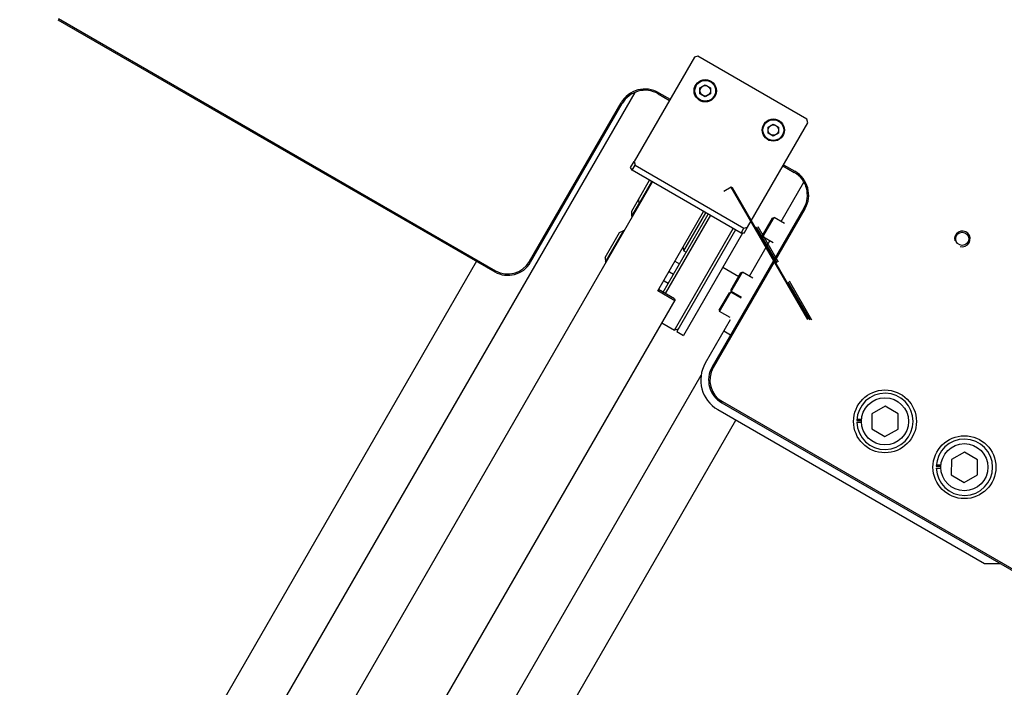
# Model space of a CAD drawing. Header units: millimetres. Extents: x 0 to 7560, y 0 to 5346.
# Tile 82 of 242: x 1303 to 1679, y 3967 to 4222. Entities that reach past the tile are written whole.
import ezdxf

# ---------------------------------------------------------------- set-up
doc = ezdxf.new("R2010")
doc.units = ezdxf.units.MM
for name, color, linetype in [('COVER_20230516_TEST_PBL720', 7, 'Continuous'), ('CSH-ST-M5-40_PBL729', 7, 'Continuous'), ('CSH-ST-M5-40_PBL730', 7, 'Continuous'), ('CSH-ST-M5-40_PBL753', 7, 'Continuous'), ('CSH-STLN-M12-45_PBL731', 7, 'Continuous'), ('CSH-STLN-M12-45_PBL732', 7, 'Continuous'), ('M2001303_PBL704', 7, 'Continuous'), ('M2001402_PBL752', 7, 'Continuous'), ('M2001601_STOPPER_PAD_PBL733', 7, 'Continuous'), ('M2100403_PBL750', 7, 'Continuous'), ('M2100603_PBL722', 7, 'Continuous'), ('M2100701_PLATE_PBL723', 7, 'Continuous'), ('M2101102_PBL754', 7, 'Continuous'), ('M2200805_PBL646', 7, 'Continuous'), ('M2310102_PBL759', 7, 'Continuous'), ('M2310102_PBL775', 7, 'Continuous'), ('MISUMI_CBBG6-20_PBL728', 7, 'Continuous'), ('MISUMI_MTCSC6_PBL724', 7, 'Continuous'), ('MISUMI_MTCSC6_PBL734', 7, 'Continuous'), ('MISUMI_MTCSC6_PBL735', 7, 'Continuous'), ('MISUMI_SPWF12_PBL1589', 7, 'Continuous'), ('MISUMI_SPWF12_PBL1590', 7, 'Continuous'), ('MISUMI_SSLW12_PBL747', 7, 'Continuous'), ('MISUMI_SSLW12_PBL748', 7, 'Continuous'), ('P9140504_BOLT_PBL755', 7, 'Continuous'), ('P9140504_BOLT_PBL756', 7, 'Continuous'), ('ZEUS_32_050_INTERNAL_GEAR_1_PBL751', 7, 'Continuous'), ('ZEUS_32_050_XRB_PBL727', 7, 'Continuous')]:
    doc.layers.add(name, color=color, linetype=linetype)

# ---------------------------------------------------------------- blocks, each defined once
blk = doc.blocks.new('ZEUS_32_050_XRB_PBL727', base_point=(1796.21, 4186.81))
at = {"layer": 'ZEUS_32_050_XRB_PBL727', "color": 7}
for p, q in [((1782.2, 4212.19), (1779.42, 4210.58)), ((1811.37, 4161.68), (1782.2, 4212.19)), ((1782.7, 4211.9), (1782.2, 4212.19)), ((1811.7, 4161.67), (1782.7, 4211.9)), ((1799.69, 4183.31), (1791.86, 4196.87)), ((1800.19, 4183.6), (1792.44, 4197.03)), ((1812.28, 4161.51), (1803.94, 4175.95)), ((1812.99, 4161.44), (1804.44, 4176.24))]:
    blk.add_line(p, q, dxfattribs=at)
blk = doc.blocks.new('ZEUS_32_050_INTERNAL_GEAR_1_PBL751', base_point=(1858.74, 3725.37))
at = {"layer": 'ZEUS_32_050_INTERNAL_GEAR_1_PBL751', "color": 7}
for p, q in [((1865.5, 3728.33), (1874.2, 3743.39)), ((1853.42, 3707.4), (1861.25, 3720.96)), ((1843.28, 3710.84), (1849.34, 3707.34))]:
    blk.add_line(p, q, dxfattribs=at)

msp = doc.modelspace()

# ---------------------------------------------------------------- linework, layer by layer
at = {"layer": 'COVER_20230516_TEST_PBL720', "color": 7}
for p, q in [((1574.23, 4107.19), (1564.73, 4090.736)), ((1574.328, 4101.36), (1571.73, 4102.86)), ((1569.488, 4072.977), (1671.248, 4014.226)), ((1671.248, 4014.226), (1677.318, 4014.186))]:
    msp.add_line(p, q, dxfattribs=at)
msp.add_arc((1575.988, 4084.236), 13, 150, 240, dxfattribs=at)
at = {"layer": 'CSH-ST-M5-40_PBL729', "color": 7}
for p, q in [((1570.042, 4110.936), (1573.892, 4117.605)), ((1570.188, 4110.39), (1574.438, 4117.751)), ((1573.892, 4117.605), (1574.438, 4117.751)), ((1578.422, 4115.451), (1574.438, 4117.751)), ((1570.042, 4110.936), (1570.188, 4110.39)), ((1574.172, 4108.09), (1570.188, 4110.39))]:
    msp.add_line(p, q, dxfattribs=at)
at = {"layer": 'CSH-ST-M5-40_PBL730', "color": 7}
for p, q in [((1574.463, 4118.594), (1578.313, 4125.262)), ((1574.61, 4118.047), (1578.86, 4125.409)), ((1578.313, 4125.262), (1578.86, 4125.409)), ((1582.843, 4123.109), (1578.86, 4125.409)), ((1574.463, 4118.594), (1574.61, 4118.047)), ((1578.593, 4115.747), (1574.61, 4118.047))]:
    msp.add_line(p, q, dxfattribs=at)
at = {"layer": 'CSH-ST-M5-40_PBL753', "color": 7}
for p, q in [((1586.542, 4139.515), (1590.392, 4146.183)), ((1586.688, 4138.969), (1590.938, 4146.33)), ((1590.392, 4146.183), (1590.938, 4146.33)), ((1594.922, 4144.03), (1590.938, 4146.33)), ((1586.542, 4139.515), (1586.688, 4138.969)), ((1590.672, 4136.669), (1586.688, 4138.969))]:
    msp.add_line(p, q, dxfattribs=at)
at = {"layer": 'CSH-STLN-M12-45_PBL731', "color": 7}
for p, q in [((1633.336, 4074.249), (1628.311, 4071.407)), ((1638.31, 4071.318), (1633.336, 4074.249)), ((1628.311, 4071.407), (1628.26, 4065.634)), ((1638.259, 4065.545), (1638.31, 4071.318)), ((1628.26, 4065.634), (1633.234, 4062.703)), ((1633.234, 4062.703), (1638.259, 4065.545))]:
    msp.add_line(p, q, dxfattribs=at)
msp.add_circle((1633.285, 4068.476), 9, dxfattribs=at)
at = {"layer": 'CSH-STLN-M12-45_PBL732', "color": 7}
for p, q in [((1663.647, 4056.749), (1658.622, 4053.907)), ((1668.621, 4053.818), (1663.647, 4056.749)), ((1658.622, 4053.907), (1658.57, 4048.134)), ((1668.57, 4048.045), (1668.621, 4053.818)), ((1658.57, 4048.134), (1663.545, 4045.203)), ((1663.545, 4045.203), (1668.57, 4048.045))]:
    msp.add_line(p, q, dxfattribs=at)
msp.add_circle((1663.596, 4050.976), 9, dxfattribs=at)
at = {"layer": 'M2001303_PBL704', "color": 7}
for p, q in [((1317.687, 4221.819), (1484.386, 4125.575)), ((1317.937, 4222.252), (1484.636, 4126.008)), ((1546.706, 4193.518), (1551.037, 4191.018)), ((1546.956, 4193.951), (1551.287, 4191.451)), ((1497.613, 4129.486), (1532.613, 4190.107)), ((1498.046, 4129.236), (1533.046, 4189.857)), ((1594.338, 4166.018), (1598.668, 4163.518)), ((1594.588, 4166.451), (1598.918, 4163.951)), ((1602.328, 4149.857), (1567.328, 4089.236)), ((1602.761, 4149.607), (1567.761, 4088.986)), ((1570.988, 4075.575), (1737.687, 3979.332)), ((1571.238, 4076.008), (1737.937, 3979.765))]:
    msp.add_line(p, q, dxfattribs=at)
msp.add_circle((1662.783, 4138.159), 2.5, dxfattribs=at)
for centre, radius, start, end in [((1541.706, 4184.857), 10.5, 60, 150), ((1541.706, 4184.857), 10, 60, 150), ((1593.668, 4154.857), 10, 330, 60), ((1593.668, 4154.857), 10.5, 330, 60), ((1489.386, 4134.236), 9.5, 240, 330), ((1489.386, 4134.236), 10, 240, 330), ((1575.988, 4084.236), 10, 150, 240), ((1575.988, 4084.236), 9.5, 150, 240)]:
    msp.add_arc(centre, radius, start, end, dxfattribs=at)
at = {"layer": 'M2001303_PBL704', "color": 134}
msp.add_arc((1662.783, 4138.159), 3, 255, 195, dxfattribs=at)
at = {"layer": 'M2001402_PBL752', "color": 7}
for p, q in [((1560.537, 4207.472), (1537.535, 4167.631)), ((1561.903, 4207.838), (1560.537, 4207.472)), ((1603.472, 4183.838), (1561.903, 4207.838)), ((1580.836, 4142.631), (1603.838, 4182.472)), ((1603.838, 4182.472), (1603.472, 4183.838)), ((1537.535, 4167.631), (1537.901, 4166.265)), ((1537.901, 4166.265), (1579.47, 4142.265)), ((1579.47, 4142.265), (1580.836, 4142.631))]:
    msp.add_line(p, q, dxfattribs=at)
at = {"layer": 'M2001601_STOPPER_PAD_PBL733', "color": 7}
for p, q in [((1536.236, 4165.382), (1537.535, 4167.631)), ((1537.465, 4167.511), (1537.654, 4167.184)), ((1536.815, 4164.386), (1536.236, 4165.382)), ((1536.815, 4164.386), (1537.901, 4166.265)), ((1578.384, 4140.386), (1536.815, 4164.386)), ((1578.384, 4140.386), (1579.47, 4142.265)), ((1579.537, 4140.382), (1580.836, 4142.631)), ((1580.388, 4142.512), (1580.766, 4142.511)), ((1579.537, 4140.382), (1578.384, 4140.386))]:
    msp.add_line(p, q, dxfattribs=at)
at = {"layer": 'M2100403_PBL750', "color": 7}
for p, q in [((1556.548, 4133.565), (1564.961, 4148.136)), ((1556.182, 4134.931), (1556.548, 4133.565)), ((1556.548, 4133.565), (1557.414, 4133.065))]:
    msp.add_line(p, q, dxfattribs=at)
at = {"layer": 'M2100603_PBL722', "color": 7}
for p, q in [((1548.593, 4117.784), (1565.827, 4147.636)), ((1566.693, 4147.135), (1549.459, 4117.284)), ((1552.94, 4103.316), (1575.353, 4142.136)), ((1548.178, 4106.066), (1552.94, 4103.316)), ((1554.307, 4103.682), (1552.94, 4103.316))]:
    msp.add_line(p, q, dxfattribs=at)
at = {"layer": 'M2100701_PLATE_PBL723', "color": 7}
for p, q in [((1576.219, 4141.636), (1553.807, 4102.816)), ((1578.961, 4140.384), (1556.405, 4101.316)), ((1553.807, 4102.816), (1556.405, 4101.316))]:
    msp.add_line(p, q, dxfattribs=at)
at = {"layer": 'M2101102_PBL754', "color": 7}
for p, q in [((1603.047, 4158.103), (1603.091, 4158.179)), ((1603.132, 4158.054), (1603.047, 4158.103))]:
    msp.add_line(p, q, dxfattribs=at)
at = {"layer": 'M2200805_PBL646', "color": 7}
for p, q in [((1303.093, 3741.567), (1544.609, 4159.886)), ((1546.579, 4118.297), (1564.095, 4148.636)), ((1553.105, 4129.6), (1554.837, 4128.6)), ((1553.074, 4114.547), (1546.579, 4118.297)), ((1552.923, 4115.284), (1546.86, 4118.784)), ((1327.574, 3723.969), (1553.19, 4114.747)), ((1552.923, 4115.284), (1553.19, 4114.747))]:
    msp.add_line(p, q, dxfattribs=at)
at = {"layer": 'M2310102_PBL759', "color": 7}
for p, q in [((1537.768, 4194.036), (1332.006, 3837.645)), ((1477.458, 4129.575), (1314.685, 3847.645))]:
    msp.add_line(p, q, dxfattribs=at)
at = {"layer": 'M2310102_PBL775', "color": 7}
for p, q in [((1397.824, 3799.645), (1563.188, 4086.064)), ((1415.144, 3789.645), (1576.417, 4068.977))]:
    msp.add_line(p, q, dxfattribs=at)
at = {"layer": 'MISUMI_CBBG6-20_PBL728', "color": 7}
for p, q in [((1551.007, 4125.551), (1552.559, 4124.655)), ((1549.007, 4122.087), (1550.559, 4121.191))]:
    msp.add_line(p, q, dxfattribs=at)
for centre, start, end in [((1551.257, 4125.984), 215.3354, 240), ((1548.757, 4121.654), 60, 84.6646)]:
    msp.add_arc(centre, 0.5, start, end, dxfattribs=at)
at = {"layer": 'MISUMI_MTCSC6_PBL724', "color": 7}
for p, q in [((1526.466, 4131.06), (1531.966, 4140.586)), ((1526.582, 4129.261), (1533.582, 4141.385)), ((1531.966, 4140.586), (1533.582, 4141.385)), ((1533.582, 4141.385), (1533.842, 4141.235)), ((1526.466, 4131.06), (1526.582, 4129.261)), ((1526.582, 4129.261), (1526.842, 4129.111))]:
    msp.add_line(p, q, dxfattribs=at)
at = {"layer": 'MISUMI_MTCSC6_PBL734', "color": 7}
for p, q in [((1536.627, 4148.66), (1539.26, 4153.221)), ((1536.743, 4146.861), (1536.627, 4148.66)), ((1536.743, 4146.861), (1539.376, 4151.422)), ((1537.003, 4146.711), (1536.743, 4146.861))]:
    msp.add_line(p, q, dxfattribs=at)
at = {"layer": 'MISUMI_MTCSC6_PBL735', "color": 7}
for p, q in [((1539.26, 4153.221), (1543.484, 4160.536)), ((1539.376, 4151.422), (1544.35, 4160.036)), ((1539.26, 4153.221), (1539.376, 4151.422)), ((1539.376, 4151.422), (1539.636, 4151.272))]:
    msp.add_line(p, q, dxfattribs=at)
at = {"layer": 'MISUMI_SPWF12_PBL1589', "color": 7}
msp.add_circle((1633.285, 4068.476), 12, dxfattribs=at)
at = {"layer": 'MISUMI_SPWF12_PBL1590', "color": 7}
msp.add_circle((1663.596, 4050.976), 12, dxfattribs=at)
at = {"layer": 'MISUMI_SSLW12_PBL747', "color": 7}
for p, q in [((1652.852, 4051.331), (1654.623, 4051.331)), ((1652.852, 4050.621), (1654.63, 4050.621)), ((1652.882, 4051.86), (1654.674, 4051.86))]:
    msp.add_line(p, q, dxfattribs=at)
msp.add_arc((1663.596, 4050.976), 10.75, 181.89201, 178.10799, dxfattribs=at)
at = {"layer": 'MISUMI_SSLW12_PBL748', "color": 7}
for p, q in [((1622.571, 4069.36), (1624.363, 4069.36)), ((1622.541, 4068.831), (1624.312, 4068.831)), ((1622.541, 4068.121), (1624.319, 4068.121))]:
    msp.add_line(p, q, dxfattribs=at)
msp.add_arc((1633.285, 4068.476), 10.75, 181.89201, 178.10799, dxfattribs=at)
at = {"layer": 'P9140504_BOLT_PBL755', "color": 7}
for p, q in [((1588.678, 4180.833), (1590.678, 4181.987)), ((1590.678, 4181.987), (1592.678, 4180.833)), ((1588.678, 4178.523), (1588.678, 4180.833)), ((1590.678, 4177.369), (1588.678, 4178.523)), ((1592.678, 4178.523), (1590.678, 4177.369)), ((1592.678, 4180.833), (1592.678, 4178.523))]:
    msp.add_line(p, q, dxfattribs=at)
for radius in [4.25, 3.961, 2]:
    msp.add_circle((1590.678, 4179.678), radius, dxfattribs=at)
at = {"layer": 'P9140504_BOLT_PBL756', "color": 7}
for p, q in [((1562.697, 4195.833), (1564.697, 4196.987)), ((1564.697, 4196.987), (1566.697, 4195.833)), ((1562.697, 4193.523), (1562.697, 4195.833)), ((1564.697, 4192.369), (1562.697, 4193.523)), ((1566.697, 4193.523), (1564.697, 4192.369)), ((1566.697, 4195.833), (1566.697, 4193.523))]:
    msp.add_line(p, q, dxfattribs=at)
for radius in [4.25, 3.961, 2]:
    msp.add_circle((1564.697, 4194.678), radius, dxfattribs=at)

# ---------------------------------------------------------------- block references
at = {"layer": 'ZEUS_32_050_INTERNAL_GEAR_1_PBL751'}
msp.add_blockref('ZEUS_32_050_INTERNAL_GEAR_1_PBL751', (1586.863, 4141.822), dxfattribs=at)
at = {"layer": 'ZEUS_32_050_XRB_PBL727'}
msp.add_blockref('ZEUS_32_050_XRB_PBL727', (1588.629, 4132.514), dxfattribs=at)

doc.saveas('drawing.dxf')
